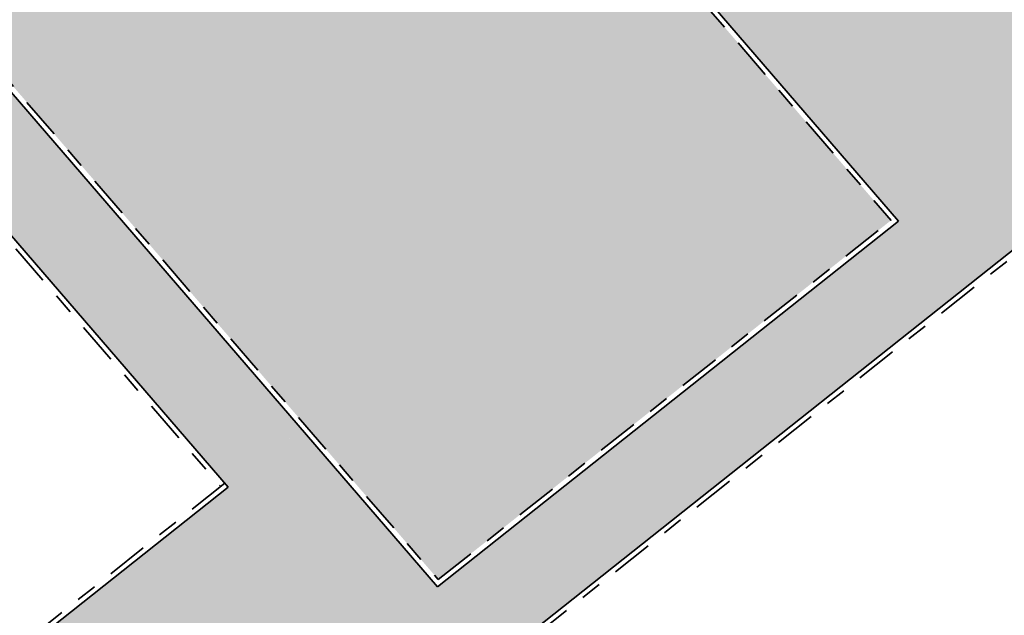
# Model space of a CAD drawing. Header units: metres. Extents: x 104290 to 104633, y 427843 to 428149.
# Tile 45 of 128: x 104485 to 104504, y 427909 to 427921. Entities that reach past the tile are written whole.
import ezdxf

# ---------------------------------------------------------------- set-up
doc = ezdxf.new("R2010")
doc.units = ezdxf.units.M
doc.linetypes.add('VH-OPSLUITBAND', pattern=[10, 4, -2, 2, -2])
doc.layers.add('N-WE-GR-GRAS_KRUIDENRIJK-V', color=7, linetype='Continuous', lineweight=18, true_color=0xa5cd98)
doc.layers.add('N-WE-VH-KANTOPSLUITING_OPSLUITBAND-G', color=150, linetype='VH-OPSLUITBAND', lineweight=35)
doc.layers.add('N-WE-VH-VERHARDING-G', color=7, linetype='Continuous', lineweight=35)
doc.layers.add('N-WE-VH-VERHARDING-AP_VOETPAD', color=7, linetype='Continuous', true_color=0xdbdbdb)

msp = doc.modelspace()

# ---------------------------------------------------------------- hatches: boundary and pattern name
at = {"layer": 'N-WE-GR-GRAS_KRUIDENRIJK-V'}
h = msp.add_hatch(color=256, dxfattribs=at)
h.dxf.hatch_style = 1
h.paths.add_polyline_path([(104479.145, 427942.811), (104470.696, 427935.609), (104492.966, 427909.771), (104501.67, 427916.677)])
at = {"layer": 'N-WE-VH-VERHARDING-AP_VOETPAD'}
h = msp.add_hatch(color=256, dxfattribs=at)
h.dxf.hatch_style = 1
edge = h.paths.add_edge_path()
edge.add_line((104491.183, 427955.568), (104437.423, 427909.744))
edge.add_line((104437.423, 427909.744), (104436.904, 427910.353))
edge.add_arc((104442.496, 427908.812), 5.8, 164.5919, 220.6661)
edge.add_line((104438.097, 427905.033), (104440.181, 427902.606))
edge.add_line((104440.181, 427902.606), (104442.116, 427904.267))
edge.add_line((104442.116, 427904.267), (104438.589, 427908.373))
edge.add_line((104438.589, 427908.373), (104469.185, 427934.452))
edge.add_line((104469.185, 427934.452), (104488.927, 427911.546))
edge.add_line((104488.927, 427911.546), (104490.339, 427912.666))
edge.add_line((104490.339, 427912.666), (104470.555, 427935.62))
edge.add_line((104470.555, 427935.62), (104479.156, 427942.951))
edge.add_line((104479.156, 427942.951), (104479.221, 427942.875))
edge.add_line((104479.221, 427942.875), (104499.2, 427919.695))
edge.add_line((104499.2, 427919.695), (104500.612, 427920.815))
edge.add_line((104500.612, 427920.815), (104480.526, 427944.119))
edge.add_line((104480.526, 427944.119), (104501.702, 427962.169))
edge.add_arc((104498.881, 427956.874), 6, 61.9538, 82.2539)
edge.add_line((104499.69, 427962.819), (104498.428, 427961.743))
edge.add_line((104498.428, 427961.743), (104497.26, 427963.113))
edge.add_line((104497.26, 427963.113), (104494.581, 427960.83))
edge.add_line((104494.581, 427960.83), (104490.015, 427956.937))
edge.add_line((104490.015, 427956.937), (104491.183, 427955.568))
h = msp.add_hatch(color=256, dxfattribs=at)
h.dxf.hatch_style = 1
edge = h.paths.add_edge_path()
edge.add_line((104492.887, 427909.709), (104490.339, 427912.666))
edge.add_line((104490.339, 427912.666), (104466.067, 427893.412))
edge.add_line((104466.067, 427893.412), (104457.021, 427886.905))
edge.add_arc((104455.27, 427889.34), 3, 241.7055, 305.731, ccw=False)
edge.add_line((104453.847, 427886.698), (104460.811, 427878.593))
edge.add_arc((104463.636, 427879.601), 3, 135.4463, 199.6266, ccw=False)
edge.add_line((104461.499, 427881.705), (104461.493, 427881.712))
edge.add_line((104461.493, 427881.712), (104469.672, 427888.869))
edge.add_line((104469.672, 427888.869), (104505.88, 427917.591))
edge.add_line((104505.88, 427917.591), (104515.878, 427925.522))
edge.add_line((104515.878, 427925.522), (104512.273, 427930.066))
edge.add_line((104512.273, 427930.066), (104504.553, 427923.941))
edge.add_line((104504.553, 427923.941), (104499.2, 427919.695))
edge.add_line((104499.2, 427919.695), (104501.749, 427916.739))
edge.add_line((104501.749, 427916.739), (104501.814, 427916.663))
edge.add_line((104501.814, 427916.663), (104492.952, 427909.633))
edge.add_line((104492.952, 427909.633), (104492.887, 427909.709))

# ---------------------------------------------------------------- linework, layer by layer
at = {"layer": 'N-WE-VH-KANTOPSLUITING_OPSLUITBAND-G', "ltscale": 0.2, "flags": 128}
for points in [[(104479.145, 427942.811), (104501.67, 427916.677)], [(104470.696, 427935.609), (104492.966, 427909.771)], [(104469.174, 427934.311), (104488.784, 427911.56)], [(104469.736, 427888.792), (104522.842, 427930.919)], [(104492.966, 427909.771), (104501.67, 427916.677)], [(104488.862, 427911.622), (104466.007, 427893.492)]]:
    msp.add_lwpolyline(points, dxfattribs=at)
at = {"layer": 'N-WE-VH-VERHARDING-G', "flags": 128}
for points in [[(104479.156, 427942.951), (104501.814, 427916.663)], [(104470.555, 427935.62), (104492.952, 427909.633)], [(104469.185, 427934.452), (104488.927, 427911.546)], [(104469.672, 427888.869), (104522.777, 427930.995)], [(104492.952, 427909.633), (104501.814, 427916.663)], [(104488.927, 427911.546), (104466.067, 427893.412)]]:
    msp.add_lwpolyline(points, dxfattribs=at)

doc.saveas('drawing.dxf')
